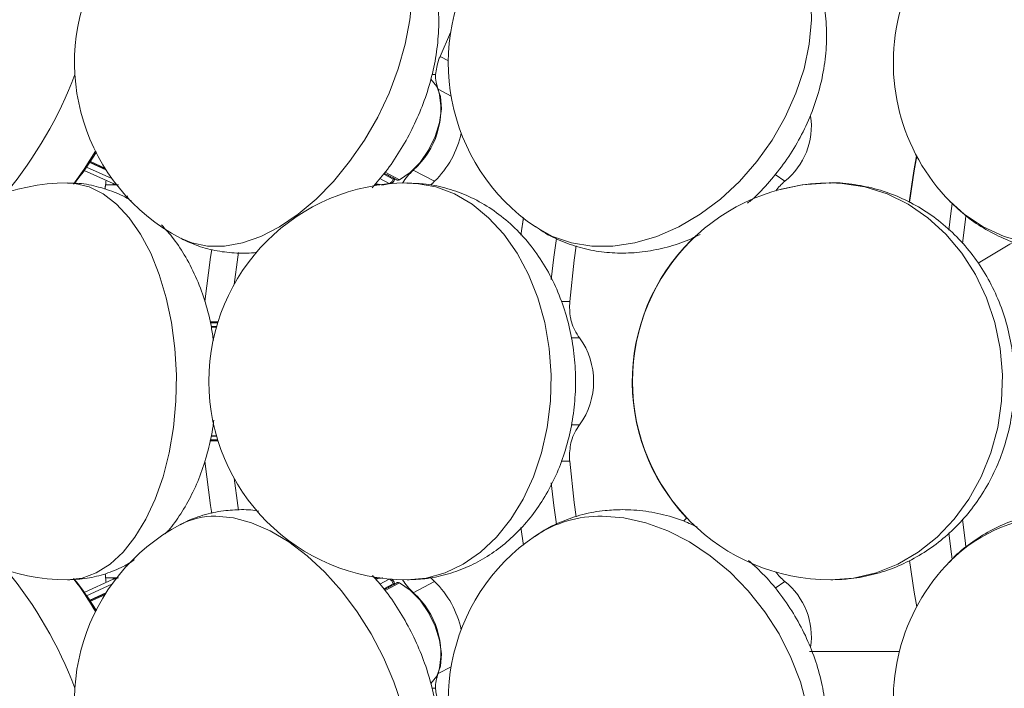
# Model space of a CAD drawing. Header units: millimetres. Extents: x 152 to 551, y 186 to 1103.
# Tile 9 of 18: x 328 to 378, y 891 to 925. Entities that reach past the tile are written whole.
import ezdxf

# ---------------------------------------------------------------- set-up
doc = ezdxf.new("R2010")
doc.units = ezdxf.units.MM

msp = doc.modelspace()

# ---------------------------------------------------------------- linework, layer by layer
at = {"color": 7, "linetype": 'Continuous', "lineweight": 15}
for p, q in [((349.174, 923.153), (349.708, 924.36)), ((349.174, 923.153), (349.592, 922.933)), ((348.946, 922.244), (348.761, 922.244)), ((349.734, 921.155), (349.085, 921.497)), ((331.536, 917.857), (332.266, 917.527)), ((332.69, 916.746), (331.226, 917.408)), ((331.344, 917.576), (332.621, 916.999)), ((332.32, 917.441), (331.504, 917.81)), ((347.826, 917.428), (348.895, 916.863)), ((346.137, 916.995), (346.609, 916.746)), ((346.811, 916.974), (346.332, 917.227)), ((346.405, 917.314), (347.133, 916.93)), ((346.811, 916.974), (346.826, 917.021)), ((346.889, 916.988), (346.879, 916.955)), ((366.072, 917.198), (366.566, 916.863)), ((332.713, 916.681), (332.3, 916.681)), ((332.859, 916.681), (332.713, 916.681)), ((346.136, 916.681), (345.926, 916.681)), ((368.796, 916.775), (368.888, 916.775)), ((353.241, 914.152), (353.384, 915.03)), ((353.249, 914.145), (353.391, 915.023)), ((355.305, 910.799), (355.714, 910.799)), ((337.954, 909.725), (337.585, 909.725)), ((337.89, 909.513), (337.638, 909.513)), ((337.969, 909.775), (337.912, 909.775)), ((356.216, 908.97), (355.789, 908.97)), ((355.805, 904.581), (356.216, 904.581)), ((337.624, 904.038), (337.89, 904.038)), ((337.954, 903.825), (337.58, 903.825)), ((337.969, 903.775), (337.912, 903.775)), ((355.714, 902.752), (355.288, 902.752)), ((361.615, 899.906), (361.478, 899.74)), ((353.241, 899.404), (353.384, 898.521)), ((353.248, 899.412), (353.391, 898.528)), ((332.69, 896.805), (331.226, 896.143)), ((331.344, 895.975), (332.621, 896.552)), ((332.713, 896.87), (332.3, 896.87)), ((332.859, 896.87), (332.713, 896.87)), ((346.136, 896.87), (345.926, 896.87)), ((346.138, 896.557), (346.609, 896.805)), ((346.811, 896.577), (346.336, 896.326)), ((347.133, 896.621), (346.403, 896.236)), ((346.826, 896.53), (346.811, 896.577)), ((346.879, 896.596), (346.889, 896.563)), ((348.895, 896.688), (347.826, 896.123)), ((366.566, 896.688), (366.072, 896.353)), ((332.32, 896.11), (331.504, 895.741)), ((332.266, 896.024), (331.536, 895.694)), ((367.809, 893.166), (372.345, 893.166)), ((349.085, 892.054), (349.734, 892.396)), ((348.946, 891.307), (348.76, 891.307))]:
    msp.add_line(p, q, dxfattribs=at)
at = {"color": 7, "linetype": 'Continuous', "lineweight": 15, "flags": 128}
for points in [[(336.073, 913.994), (336.645, 913.753), (337.445, 913.588), (338.304, 913.588), (339.206, 913.753), (340.135, 914.081), (341.075, 914.564), (342.01, 915.195), (342.921, 915.963), (343.794, 916.853), (344.612, 917.85), (345.36, 918.937), (346.027, 920.092), (346.599, 921.297), (347.066, 922.53), (347.42, 923.768), (347.656, 924.989), (347.767, 926.172)], [(353.987, 914.557), (354.847, 914.081), (355.801, 913.753), (356.823, 913.588), (357.895, 913.588), (358.997, 913.753), (360.109, 914.081), (361.212, 914.564), (362.287, 915.195), (363.313, 915.963), (364.272, 916.853), (365.149, 917.85), (365.926, 918.937), (366.59, 920.092), (367.129, 921.297), (367.533, 922.53), (367.796, 923.768), (367.913, 924.989), (367.88, 926.172)], [(347.133, 916.93), (347.667, 917.3), (348.165, 917.81), (348.597, 918.428), (348.933, 919.114), (349.152, 919.822), (349.24, 920.508), (349.192, 921.126), (349.009, 921.636), (348.704, 922.006)], [(330.687, 916.72), (331.224, 917.465), (331.792, 918.37)], [(372.839, 915.8), (373.08, 917.394), (373.209, 918.146)], [(372.849, 915.795), (373.09, 917.394), (373.216, 918.131)], [(330.38, 896.775), (331.113, 896.865), (331.832, 897.131), (332.526, 897.569), (333.181, 898.171), (333.786, 898.927), (334.331, 899.824), (334.805, 900.844), (335.2, 901.97), (335.509, 903.181), (335.726, 904.457), (335.848, 905.775), (335.873, 907.11), (335.799, 908.439), (335.629, 909.738), (335.365, 910.985), (335.012, 912.156), (334.577, 913.232), (334.067, 914.192), (333.49, 915.02), (332.859, 915.701), (332.183, 916.222), (331.475, 916.575), (330.747, 916.753), (330.38, 916.775)], [(346.606, 916.745), (346.613, 916.741), (346.618, 916.736)], [(346.609, 916.746), (346.616, 916.741), (346.622, 916.736)], [(347.508, 896.775), (348.478, 896.865), (349.43, 897.131), (350.348, 897.569), (351.215, 898.171), (352.017, 898.927), (352.737, 899.824), (353.365, 900.844), (353.888, 901.97), (354.297, 903.181), (354.584, 904.457), (354.746, 905.775), (354.779, 907.11), (354.681, 908.439), (354.456, 909.738), (354.107, 910.985), (353.64, 912.156), (353.063, 913.232), (352.388, 914.192), (351.625, 915.02), (350.789, 915.701), (349.895, 916.222), (348.957, 916.575), (347.994, 916.753), (347.508, 916.775)], [(368.87, 916.775), (367.447, 916.674), (366.114, 916.388)], [(368.882, 896.775), (370.036, 896.865), (371.17, 897.131), (372.263, 897.569), (373.296, 898.171), (374.249, 898.927), (375.107, 899.824), (375.854, 900.844), (376.477, 901.97), (376.964, 903.181), (377.307, 904.457), (377.499, 905.775), (377.538, 907.11), (377.422, 908.439), (377.154, 909.738), (376.738, 910.985), (376.182, 912.156), (375.496, 913.232), (374.691, 914.192), (373.783, 915.02), (372.788, 915.701), (371.723, 916.222), (370.607, 916.575), (369.46, 916.753), (368.882, 916.775)], [(374.838, 914.399), (374.939, 915.23), (375.007, 915.741)], [(374.898, 915.839), (375.619, 915.195), (376.573, 914.564), (377.625, 914.081), (378.756, 913.753)], [(375.699, 915.112), (375.677, 914.943), (375.53, 913.719)], [(354.781, 911.917), (354.911, 913.028), (355.041, 913.969)], [(337.307, 910.799), (337.592, 913.028), (337.656, 913.422)], [(337.314, 910.799), (337.599, 913.028), (337.662, 913.42)], [(356.039, 913.599), (355.94, 912.884), (355.714, 910.799)], [(378.149, 913.824), (377.922, 913.694), (376.311, 912.732)], [(338.783, 911.66), (338.972, 913.028), (339.01, 913.267)], [(337.307, 902.752), (337.592, 900.523), (337.657, 900.12)], [(337.314, 902.752), (337.599, 900.523), (337.663, 900.122)], [(356.039, 899.951), (355.94, 900.667), (355.714, 902.752)], [(338.783, 901.891), (338.972, 900.523), (339.01, 900.289)], [(354.779, 901.655), (354.911, 900.523), (355.041, 899.584)], [(345.403, 881.866), (345.557, 881.953), (346.198, 882.436), (346.741, 883.067), (347.178, 883.835), (347.499, 884.725), (347.7, 885.722), (347.776, 886.809), (347.727, 887.964), (347.553, 889.169), (347.258, 890.402), (346.846, 891.64), (346.325, 892.861), (345.705, 894.044), (344.995, 895.167), (344.21, 896.211), (343.363, 897.157), (342.469, 897.988), (341.544, 898.689), (340.605, 899.248), (339.668, 899.654), (338.75, 899.901), (337.868, 899.983)], [(365.195, 882.429), (365.205, 882.436), (365.975, 883.067), (366.631, 883.835), (367.161, 884.725), (367.556, 885.722), (367.809, 886.809), (367.915, 887.964), (367.873, 889.169), (367.683, 890.402), (367.348, 891.64), (366.875, 892.861), (366.272, 894.044), (365.55, 895.167), (364.722, 896.211), (363.802, 897.157), (362.807, 897.988), (361.754, 898.689), (360.663, 899.248), (359.553, 899.654), (358.443, 899.901), (357.354, 899.983)], [(375.701, 898.425), (375.677, 898.608), (375.53, 899.834)], [(374.84, 899.137), (374.939, 898.321), (375.006, 897.818)], [(372.85, 897.749), (373.09, 896.157), (373.216, 895.42)], [(346.618, 896.815), (346.613, 896.81), (346.606, 896.806)], [(346.622, 896.815), (346.616, 896.81), (346.609, 896.805)], [(348.704, 891.545), (349.009, 891.915), (349.192, 892.425), (349.24, 893.043), (349.152, 893.729), (348.933, 894.437), (348.597, 895.123), (348.165, 895.741), (347.667, 896.251), (347.133, 896.621)]]:
    msp.add_lwpolyline(points, dxfattribs=at)
at = {"color": 7, "linetype": 'Continuous', "lineweight": 15}
for centre, radius, start, end in [((326.494, 922.84), 10, 65.6715, 245.6715), ((340.738, 922.84), 10, 62.192, 242.192), ((359.591, 922.84), 10, 55.9185, 235.9185), ((382.039, 922.84), 10, 44.431, 224.431), ((310.641, 929.929), 21.535, 320.7102, 339.0766), ((350.835, 922.21), 1.889, 178.9737, 202.169), ((345.133, 920.491), 4.078, 311.3148, 14.2904), ((364.364, 919.636), 3.541, 308.4594, 8.319), ((345.552, 920.303), 4.797, 314.1845, 347.836), ((318.736, 926.347), 15.359, 321.2896, 328.5738), ((350.424, 914.722), 3.751, 133.8304, 146.8483), ((328.948, 917.168), 3.388, 351.7365, 355.6484), ((346.489, 917.056), 0.333, 291.2333, 345.664), ((346.422, 917.095), 0.477, 313.1901, 343.0188), ((346.889, 917.125), 0.17, 242.6155, 266.4327), ((347.066, 917.033), 0.123, 246.3371, 303.0678), ((351.259, 914.378), 3.43, 133.5586, 137.8964), ((368.683, 914.396), 3.251, 130.6271, 142.3082), ((330.38, 906.775), 10, 90, 180), ((332.761, 916.76), 0.0926, 182.3964, 237.4066), ((333.114, 917.704), 1.047, 246.1378, 246.2412), ((332.668, 916.703), 0.048, 333.1842, 62.8059), ((332.67, 916.702), 0.048, 333.2218, 62.8089), ((333.004, 917.343), 0.723, 246.091, 246.2433), ((347.508, 906.775), 10, 90, 180), ((346.329, 918.077), 1.453, 253.7948, 253.9049), ((346.45, 917.391), 0.665, 283.6236, 283.8999), ((368.882, 906.775), 10, 90, 180), ((368.87, 906.775), 10, 131.7641, 223.438), ((358.312, 910.573), 2.639, 197.5939, 217.4059), ((353.149, 906.775), 3.771, 324.4163, 35.5837), ((330.38, 906.775), 10, 180, 270), ((347.508, 906.775), 10, 180, 270), ((368.882, 906.775), 10, 180, 270), ((358.312, 902.978), 2.639, 142.5941, 162.4061), ((337.816, 896.209), 3.774, 89.2177, 117.5186), ((357.266, 894.062), 5.922, 89.1443, 123.6102), ((380.405, 892.177), 7.808, 88.8974, 134.8532), ((326.494, 890.711), 10, 114.3285, 294.3285), ((340.738, 890.711), 10, 117.808, 297.808), ((359.591, 890.711), 10, 124.0815, 304.0815), ((382.039, 890.711), 10, 135.569, 315.569), ((310.914, 883.78), 21.224, 20.7877, 39.4255), ((368.683, 899.155), 3.251, 217.6918, 229.3729), ((318.736, 887.204), 15.359, 31.4262, 38.8964), ((318.399, 887.409), 15.484, 30.1255, 37.3671), ((328.948, 896.383), 3.388, 4.3516, 8.2635), ((332.761, 896.791), 0.0926, 122.5934, 177.6036), ((332.668, 896.848), 0.048, 297.1941, 26.8158), ((333.114, 895.847), 1.047, 113.7588, 113.8622), ((332.67, 896.848), 0.048, 297.1911, 26.7782), ((333.004, 896.208), 0.723, 113.7567, 113.909), ((346.329, 895.474), 1.453, 106.0951, 106.2052), ((346.45, 896.16), 0.665, 76.1001, 76.3764), ((346.489, 896.495), 0.333, 14.336, 68.7667), ((346.421, 896.455), 0.479, 17.0529, 46.7382), ((346.889, 896.426), 0.17, 93.5673, 117.3845), ((347.066, 896.518), 0.123, 56.9322, 113.6629), ((350.424, 898.829), 3.751, 213.1517, 226.1696), ((351.262, 899.176), 3.434, 222.1603, 226.4395), ((345.552, 893.248), 4.797, 12.164, 45.8155), ((364.369, 893.918), 3.535, 351.2795, 51.5752), ((345.133, 893.06), 4.078, 345.7096, 48.6852), ((350.835, 891.341), 1.889, 157.831, 181.0263)]:
    msp.add_arc(centre, radius, start, end, dxfattribs=at)
for points, knots in [([(345.747, 916.53), (345.977, 916.794), (346.479, 917.37), (347.151, 918.363), (347.772, 919.469), (348.288, 920.633), (348.691, 921.839), (348.972, 923.078), (349.118, 924.337), (349.114, 925.55), (348.968, 926.685), (348.7, 927.718), (348.313, 928.673), (347.812, 929.54), (347.186, 930.342), (346.427, 931.038), (345.805, 931.493), (345.435, 931.659), (345.382, 931.683)], [0, 0, 0, 0, 0.058881, 0.128526, 0.198171, 0.268081, 0.338535, 0.409885, 0.48243, 0.55617, 0.621626, 0.685015, 0.746301, 0.805824, 0.864045, 0.927721, 0.989528, 1, 1, 1, 1]), ([(364.68, 915.754), (364.758, 915.817), (365.162, 916.141), (365.809, 916.838), (366.603, 917.833), (367.282, 918.922), (367.843, 920.078), (368.271, 921.289), (368.556, 922.535), (368.689, 923.796), (368.662, 925.049), (368.473, 926.269), (368.124, 927.428), (367.623, 928.501), (366.989, 929.471), (366.227, 930.307), (365.619, 930.855), (365.246, 931.078), (365.189, 931.112)], [0, 0, 0, 0, 0.016679, 0.086191, 0.156064, 0.226253, 0.296782, 0.367678, 0.438921, 0.510353, 0.581678, 0.65248, 0.722326, 0.790897, 0.858061, 0.923878, 0.988551, 1, 1, 1, 1]), ([(374.888, 915.849), (375.169, 915.583), (375.729, 915.053), (376.697, 914.412), (377.735, 913.897), (378.838, 913.525), (379.988, 913.296), (381.17, 913.215), (382.367, 913.284), (383.562, 913.501), (384.738, 913.866), (385.876, 914.373), (386.958, 915.017), (387.965, 915.788), (388.882, 916.675), (389.691, 917.666), (390.379, 918.744), (390.931, 919.894), (391.338, 921.097), (391.59, 922.331), (391.681, 923.576), (391.61, 924.808), (391.379, 926.004), (390.994, 927.145), (390.46, 928.207), (389.854, 929.116), (389.374, 929.616), (389.166, 929.834)], [0, 0, 0, 0, 0.039101, 0.078076, 0.116999, 0.155984, 0.195135, 0.234534, 0.274236, 0.314267, 0.354621, 0.395271, 0.436177, 0.477299, 0.518598, 0.560043, 0.601591, 0.643198, 0.684805, 0.726333, 0.767691, 0.808784, 0.849534, 0.889895, 0.929856, 0.969449, 1, 1, 1, 1]), ([(348.946, 922.244), (348.981, 922.483), (349.024, 922.782), (349.149, 923.091), (349.174, 923.153)], [0, 0, 0, 0, 0.800057, 1, 1, 1, 1]), ([(333.601, 915.872), (333.56, 915.899), (333.257, 916.103), (332.625, 916.374), (331.696, 916.656), (330.933, 916.783), (330.483, 916.763), (330.373, 916.758)], [0, 0, 0, 0, 0.043667, 0.325497, 0.602808, 0.90353, 1, 1, 1, 1]), ([(332.692, 916.745), (332.705, 916.74), (332.754, 916.72), (332.844, 916.696), (332.925, 916.684), (332.958, 916.681), (332.96, 916.681)], [0, 0, 0, 0, 0.180096, 0.665935, 0.98583, 1, 1, 1, 1]), ([(345.911, 916.745), (345.93, 916.74), (346.003, 916.72), (346.126, 916.696), (346.234, 916.684), (346.278, 916.681), (346.28, 916.681)], [0, 0, 0, 0, 0.1800914, 0.6659293, 0.9858125, 1, 1, 1, 1]), ([(346.28, 916.681), (346.281, 916.681), (346.314, 916.684), (346.398, 916.696), (346.503, 916.72), (346.584, 916.74), (346.606, 916.745)], [0, 0, 0, 0, 0.0141725, 0.3340624, 0.8199078, 1, 1, 1, 1]), ([(347.508, 896.775), (347.81, 896.786), (348.47, 896.81), (349.47, 897.014), (350.487, 897.368), (351.45, 897.863), (352.347, 898.49), (353.171, 899.241), (353.91, 900.11), (354.556, 901.088), (355.096, 902.162), (355.52, 903.316), (355.821, 904.532), (355.991, 905.79), (356.028, 907.068), (355.929, 908.349), (355.693, 909.612), (355.318, 910.838), (354.807, 912.006), (354.164, 913.093), (353.396, 914.075), (352.518, 914.927), (351.55, 915.632), (350.515, 916.176), (349.436, 916.547), (348.425, 916.751), (347.777, 916.758), (347.5, 916.761)], [0, 0, 0, 0, 0.031825, 0.069674, 0.107377, 0.145186, 0.183338, 0.222036, 0.261419, 0.301532, 0.34232, 0.383647, 0.425355, 0.467316, 0.509462, 0.551804, 0.594372, 0.637192, 0.68024, 0.723378, 0.766368, 0.80891, 0.850727, 0.891649, 0.931646, 0.970808, 1, 1, 1, 1]), ([(368.882, 896.775), (369.177, 896.784), (369.86, 896.805), (370.918, 896.994), (372.034, 897.341), (373.096, 897.837), (374.092, 898.469), (375.006, 899.229), (375.826, 900.108), (376.54, 901.093), (377.136, 902.169), (377.604, 903.322), (377.936, 904.534), (378.125, 905.786), (378.167, 907.059), (378.058, 908.331), (377.801, 909.583), (377.396, 910.793), (376.85, 911.939), (376.17, 913.003), (375.368, 913.963), (374.457, 914.804), (373.455, 915.51), (372.38, 916.068), (371.251, 916.476), (370.09, 916.707), (369.27, 916.801), (368.848, 916.771), (368.815, 916.769)], [0, 0, 0, 0, 0.029655, 0.068703, 0.10769, 0.146707, 0.185848, 0.22519, 0.26479, 0.304676, 0.344853, 0.385304, 0.426, 0.466904, 0.507982, 0.549202, 0.590522, 0.631899, 0.673281, 0.714601, 0.755781, 0.796741, 0.837411, 0.877745, 0.917728, 0.95738, 0.99675, 1, 1, 1, 1]), ([(337.741, 908.83), (337.71, 909.058), (337.621, 909.709), (337.349, 910.747), (336.926, 911.935), (336.385, 913.011), (335.787, 913.932), (335.333, 914.43), (335.125, 914.659)], [0, 0, 0, 0, 0.1016752, 0.2895308, 0.4815003, 0.6781338, 0.8522066, 1, 1, 1, 1]), ([(353.991, 914.578), (354.12, 914.486), (354.542, 914.181), (355.347, 913.806), (356.377, 913.459), (357.45, 913.266), (358.548, 913.218), (359.66, 913.315), (360.769, 913.564), (361.655, 913.856), (362.149, 914.108), (362.294, 914.182)], [0, 0, 0, 0, 0.054932, 0.180855, 0.306038, 0.431237, 0.557198, 0.684581, 0.813888, 0.945376, 1, 1, 1, 1]), ([(336.098, 913.985), (336.387, 913.848), (336.977, 913.569), (337.933, 913.325), (338.917, 913.23), (339.593, 913.224), (339.928, 913.284), (339.939, 913.285)], [0, 0, 0, 0, 0.241495, 0.492213, 0.741306, 0.991585, 1, 1, 1, 1]), ([(355.714, 910.799), (355.709, 910.517), (355.702, 910.164), (355.781, 909.84), (355.797, 909.775)], [0, 0, 0, 0, 0.800131, 1, 1, 1, 1]), ([(335.308, 899.096), (335.362, 899.151), (335.659, 899.455), (336.114, 900.111), (336.669, 901.067), (337.13, 902.139), (337.484, 903.296), (337.693, 904.2), (337.748, 904.718), (337.759, 904.818)], [0, 0, 0, 0, 0.037955, 0.209284, 0.388455, 0.574442, 0.764294, 0.954226, 1, 1, 1, 1]), ([(355.797, 903.775), (355.747, 903.507), (355.685, 903.172), (355.709, 902.822), (355.714, 902.752)], [0, 0, 0, 0, 0.800131, 1, 1, 1, 1]), ([(339.159, 900.311), (338.857, 900.3), (338.199, 900.276), (337.217, 900.045), (336.486, 899.793), (336.135, 899.58), (336.081, 899.548)], [0, 0, 0, 0, 0.283436, 0.616923, 0.941213, 1, 1, 1, 1]), ([(340.035, 900.24), (339.901, 900.261), (339.611, 900.308), (339.317, 900.31), (339.159, 900.311)], [0, 0, 0, 0, 0.462917, 1, 1, 1, 1]), ([(358.361, 900.311), (358.074, 900.302), (357.402, 900.281), (356.366, 900.091), (355.294, 899.725), (354.491, 899.343), (354.085, 899.044), (353.977, 898.965)], [0, 0, 0, 0, 0.184084, 0.431181, 0.674583, 0.913643, 1, 1, 1, 1]), ([(362.145, 899.438), (361.881, 899.559), (361.235, 899.855), (360.159, 900.143), (359.155, 900.294), (358.556, 900.307), (358.361, 900.311)], [0, 0, 0, 0, 0.219991, 0.53643, 0.849299, 1, 1, 1, 1]), ([(381.223, 900.311), (380.937, 900.303), (380.244, 900.285), (379.161, 900.107), (378.004, 899.761), (376.915, 899.267), (375.925, 898.627), (375.236, 898.082), (374.919, 897.721), (374.859, 897.652)], [0, 0, 0, 0, 0.119563, 0.290626, 0.460688, 0.629075, 0.795848, 0.961226, 1, 1, 1, 1]), ([(330.38, 896.775), (330.711, 896.791), (331.366, 896.821), (332.312, 897.064), (333.121, 897.381), (333.58, 897.669), (333.769, 897.788)], [0, 0, 0, 0, 0.275562, 0.544838, 0.8119, 1, 1, 1, 1]), ([(365.179, 882.424), (365.2, 882.437), (365.537, 882.632), (366.106, 883.132), (366.857, 883.916), (367.48, 884.81), (367.981, 885.783), (368.352, 886.828), (368.591, 887.932), (368.691, 889.082), (368.652, 890.265), (368.47, 891.463), (368.147, 892.657), (367.687, 893.827), (367.097, 894.954), (366.382, 896.016), (365.599, 896.965), (365.011, 897.502), (364.738, 897.752)], [0, 0, 0, 0, 0.004381, 0.068251, 0.131646, 0.194904, 0.25841, 0.322519, 0.387518, 0.453588, 0.520767, 0.588949, 0.657929, 0.727484, 0.797446, 0.867728, 0.938342, 1, 1, 1, 1]), ([(332.281, 897.077), (332.282, 897.07), (332.296, 896.997), (332.298, 896.931), (332.3, 896.87)], [0, 0, 0, 0, 0.086328, 1, 1, 1, 1]), ([(345.398, 881.886), (345.571, 881.974), (346.041, 882.215), (346.715, 882.754), (347.407, 883.467), (347.983, 884.277), (348.446, 885.167), (348.792, 886.133), (349.02, 887.17), (349.125, 888.272), (349.1, 889.43), (348.944, 890.622), (348.658, 891.825), (348.25, 893.013), (347.729, 894.169), (347.098, 895.272), (346.444, 896.228), (345.964, 896.769), (345.76, 896.999)], [0, 0, 0, 0, 0.034685, 0.094351, 0.153375, 0.212412, 0.27214, 0.333231, 0.39628, 0.461639, 0.529205, 0.598367, 0.668203, 0.738068, 0.807879, 0.877833, 0.948228, 1, 1, 1, 1]), ([(332.96, 896.87), (332.958, 896.87), (332.925, 896.867), (332.844, 896.855), (332.754, 896.831), (332.705, 896.811), (332.692, 896.806)], [0, 0, 0, 0, 0.01417, 0.334065, 0.819904, 1, 1, 1, 1]), ([(346.28, 896.87), (346.278, 896.87), (346.234, 896.867), (346.126, 896.855), (346.003, 896.831), (345.93, 896.811), (345.911, 896.806)], [0, 0, 0, 0, 0.0141875, 0.3340707, 0.8199086, 1, 1, 1, 1]), ([(349.174, 890.398), (349.086, 890.648), (348.976, 890.96), (348.951, 891.249), (348.946, 891.307)], [0, 0, 0, 0, 0.800055, 1, 1, 1, 1])]:
    msp.add_open_spline(points, degree=3, knots=knots, dxfattribs=at)
for points in [[(331.51, 917.819), (332.309, 917.458)], [(346.363, 917.265), (347.016, 916.92)], [(332.3, 916.681), (332.27, 916.463)], [(333.37, 916.004), (333.408, 916.119)], [(337.912, 909.775), (337.573, 909.775)], [(337.897, 909.535), (337.633, 909.535)], [(337.62, 904.016), (337.897, 904.016)], [(337.569, 903.775), (337.912, 903.775)], [(333.394, 897.462), (333.361, 897.547)], [(347.016, 896.631), (346.367, 896.288)], [(332.309, 896.093), (331.51, 895.732)]]:
    msp.add_open_spline(points, degree=1, dxfattribs=at)

doc.saveas('drawing.dxf')
